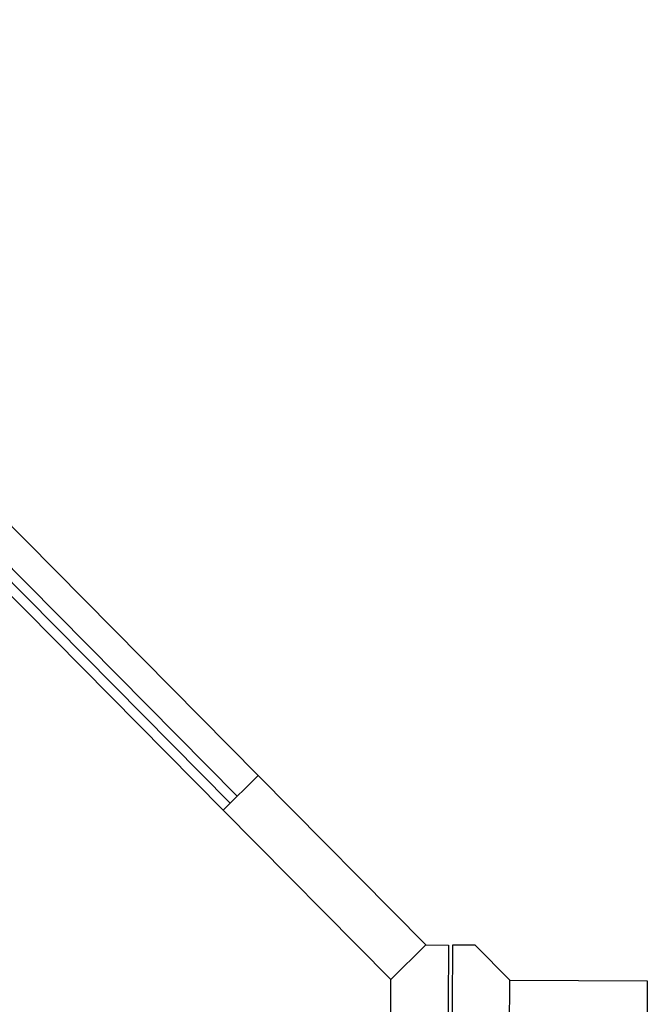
# Model space of a CAD drawing. Header units: metres. Extents: x 2232.4 to 2275.2, y 411.9 to 437.5.
# Tile 19 of 19: x 2272 to 2275.2, y 431.2 to 436.2. Entities that reach past the tile are written whole.
import ezdxf

# ---------------------------------------------------------------- set-up
doc = ezdxf.new("R2010")
doc.units = ezdxf.units.M
for name, color, linetype in [('CL', 40, 'Continuous'), ('DOOR', 5, 'Continuous'), ('WALL NEW', 40, 'Continuous')]:
    doc.layers.add(name, color=color, linetype=linetype)

msp = doc.modelspace()

# ---------------------------------------------------------------- linework, layer by layer
at = {"layer": 'CL'}
for points in [[(2273.88, 431.339), (2274.0578, 431.5148), (2274.1728, 431.5142), (2274.1695, 430.9107), (2274.0545, 430.9113), (2273.8787, 431.089)], [(2274.4836, 431.3357), (2274.3078, 431.5135), (2274.1928, 431.5141), (2274.1895, 430.9106), (2274.3045, 430.9099), (2274.4822, 431.0858)]]:
    msp.add_lwpolyline(points, close=True, dxfattribs=at)
at = {"layer": 'DOOR'}
for p, q in [((2273.2057, 432.3762), (2269.4082, 436.2153)), ((2273.0635, 432.2356), (2269.266, 436.0747)), ((2273.0991, 432.2707), (2269.3015, 436.1098)), ((2273.028, 432.2004), (2269.2304, 436.0395))]:
    msp.add_line(p, q, dxfattribs=at)
at = {"layer": 'WALL NEW'}
for p, q in [((2273.2057, 432.3762), (2273.028, 432.2004)), ((2273.2057, 432.3762), (2274.0578, 431.5148)), ((2273.028, 432.2004), (2273.88, 431.339)), ((2274.4836, 431.3357), (2275.1818, 431.3319)), ((2275.1818, 431.3319), (2275.1804, 431.082))]:
    msp.add_line(p, q, dxfattribs=at)

doc.saveas('drawing.dxf')
